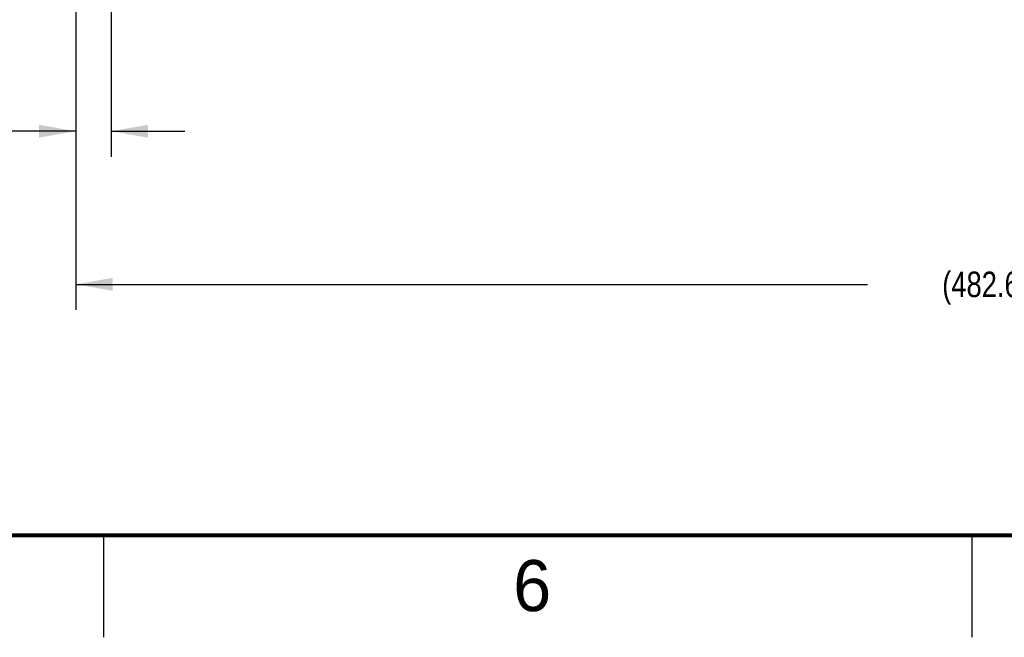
# Model space of a CAD drawing. Header units: inches. Extents: x 0 to 34, y 0 to 22.
# Tile 2 of 88: x 8.1 to 12.9, y 0 to 3. Entities that reach past the tile are written whole.
import ezdxf

# ---------------------------------------------------------------- set-up
doc = ezdxf.new("R2010")
doc.units = ezdxf.units.IN
doc.header["$LTSCALE"] = 1.87
doc.header["$MEASUREMENT"] = 0
doc.layers.get('0').update_dxf_attribs({"linetype": 'CONTINUOUS'})
doc.layers.add('DIMENSIONS', color=7, linetype='CONTINUOUS')
doc.styles.get("Standard").update_dxf_attribs({"font": 'txt', "width": 0.8})
doc.styles.add('TEXTSTYLE_2', font='txt')
doc.dimstyles.new('DIMSTYLE_1', dxfattribs={"dimtxt": 0.125, "dimasz": 0.18, "dimexe": 0.125, "dimexo": 0.0625, "dimgap": 0.0625, "dimtad": 0, "dimtih": 1, "dimtoh": 1, "dimlfac": 2, "dimdsep": 46, "dimtxsty": 'STANDARD', "dimblk": '_FILLED', "dimblk1": '_FILLED', "dimblk2": '_FILLED', "dimcen": 0.09, "dimadec": 0, "dimazin": 0, "dimtp": 0.001, "dimtm": 0.001, "dimtfac": 1, "dimtofl": 0, "dimtmove": 0, "dimatfit": 3, "dimldrblk": '_FILLED', "dimfxl": 1, "dimtolj": 1, "dimarcsym": 0})

# ---------------------------------------------------------------- blocks, each defined once
blk = doc.blocks.new('_FILLED')
at = {"color": 0, "linetype": 'BYBLOCK'}
blk.add_solid([(0, 0), (-1, 0.174), (-1, -0.174)], dxfattribs=at)
blk = doc.blocks.new('*D5')
at = {"layer": 'DIMENSIONS', "color": 2, "linetype": 'CONTINUOUS'}
for p, q in [((8.5355, 4.5729), (8.5355, 2.3539)), ((8.3623, 4.0778), (8.3623, 2.3539)), ((8.3623, 2.4789), (7.9874, 2.4789)), ((8.5355, 2.4789), (8.8955, 2.4789))]:
    blk.add_line(p, q, dxfattribs=at)
at = {"layer": 'DIMENSIONS', "color": 2, "linetype": 'CONTINUOUS', "xscale": 0.18, "yscale": 0.18, "zscale": 0.18}
blk.add_blockref('_FILLED', (8.3623, 2.4789), dxfattribs=at)
at = {"layer": 'DIMENSIONS', "color": 2, "linetype": 'CONTINUOUS', "xscale": 0.18, "yscale": 0.18, "zscale": 0.18, "rotation": 180}
blk.add_blockref('_FILLED', (8.5355, 2.4789), dxfattribs=at)
at = {"layer": 'DIMENSIONS', "color": 2, "linetype": 'CONTINUOUS', "insert": (7.9249, 2.5414), "char_height": 0.125, "width": 1.025, "attachment_point": 3, "line_spacing_factor": 0.9}
blk.add_mtext('8.8{\\Ftxt.shx;\\W1.000000;\\H0.125000; }[.346]', dxfattribs=at)
blk = doc.blocks.new('*D8')
at = {"layer": 'DIMENSIONS', "color": 2, "linetype": 'CONTINUOUS'}
for p, q in [((8.3623, 4.0778), (8.3623, 1.6039)), ((17.8623, 4.0778), (17.8623, 1.6039)), ((8.3623, 1.7289), (12.2373, 1.7289)), ((17.8623, 1.7289), (13.9873, 1.7289))]:
    blk.add_line(p, q, dxfattribs=at)
at = {"layer": 'DIMENSIONS', "color": 2, "linetype": 'CONTINUOUS', "xscale": 0.18, "yscale": 0.18, "zscale": 0.18, "rotation": 180}
blk.add_blockref('_FILLED', (8.3623, 1.7289), dxfattribs=at)
at = {"layer": 'DIMENSIONS', "color": 2, "linetype": 'CONTINUOUS', "xscale": 0.18, "yscale": 0.18, "zscale": 0.18}
blk.add_blockref('_FILLED', (17.8623, 1.7289), dxfattribs=at)
at = {"layer": 'DIMENSIONS', "color": 2, "linetype": 'CONTINUOUS', "insert": (13.1123, 1.7914), "char_height": 0.125, "width": 1.625, "attachment_point": 2, "line_spacing_factor": 0.9}
blk.add_mtext('(482.6{\\Ftxt.shx;\\W1.000000;\\H0.125000; }[19.000])', dxfattribs=at)

msp = doc.modelspace()

# ---------------------------------------------------------------- linework, layer by layer
at = {"color": 2, "linetype": 'CONTINUOUS'}
for p, q in [((8.5, 0), (8.5, 0.5)), ((12.75, 0), (12.75, 0.5))]:
    msp.add_line(p, q, dxfattribs=at)
at = {"color": 7, "linetype": 'CONTINUOUS', "const_width": 0.02}
msp.add_lwpolyline([(0.5, 0.5), (33.5, 0.5)], dxfattribs=at)

# ---------------------------------------------------------------- texts
at = {"color": 2, "linetype": 'CONTINUOUS', "insert": (10.5033, 0.3784), "char_height": 0.25, "width": 0.25, "attachment_point": 1, "line_spacing_factor": 0.9, "style": 'TEXTSTYLE_2'}
msp.add_mtext('6', dxfattribs=at)

# ---------------------------------------------------------------- dimensions: what is measured, and where the dimension line sits
at = {"layer": 'DIMENSIONS', "color": 2, "linetype": 'CONTINUOUS'}
dim = msp.add_linear_dim(base=(8.5355, 2.4789), p1=(8.3623, 4.1403), p2=(8.5355, 4.6354), dimstyle='DIMSTYLE_1', dxfattribs=at)
dim.commit()
dim.dimension.update_dxf_attribs({"geometry": '*D5', "text_midpoint": (7.4124, 2.4789), "dimtype": 160})
dim = msp.add_linear_dim(base=(17.8623, 1.7289), p1=(8.3623, 4.1403), p2=(17.8623, 4.1403), text='(<>)', dimstyle='DIMSTYLE_1', dxfattribs=at)
dim.commit()
dim.dimension.update_dxf_attribs({"geometry": '*D8', "text_midpoint": (13.1123, 1.7289), "dimtype": 160})

doc.saveas('drawing.dxf')
